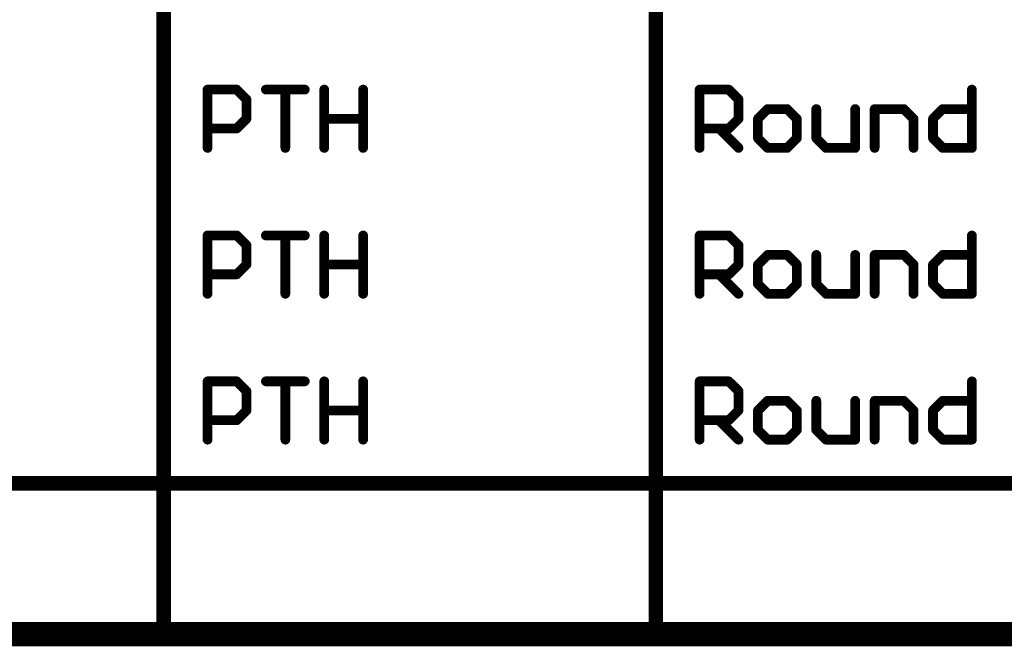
# Model space of a CAD drawing. Extents: x -1.5 to 9, y -3 to 5.
# Tile 7 of 256: x 0.874 to 1.887, y -3.01 to -2.366. Entities that reach past the tile are written whole.
import ezdxf

# ---------------------------------------------------------------- set-up
doc = ezdxf.new("R2010")
doc.units = 0
doc.layers.get('0').update_dxf_attribs({"linetype": 'CONTINUOUS'})
doc.layers.add('qfn16-30-34-a_drawing_1', color=1, linetype='CONTINUOUS')
doc.layers.add('qfn16-30-34-a_mechanical_19', color=1, linetype='CONTINUOUS')

# ---------------------------------------------------------------- blocks, each defined once
blk = doc.blocks.new('D55')
at = {"const_width": 0.005}
blk.add_lwpolyline([(-0.0025, 0, 1), (0.0025, 0, 1)], format="xyb", close=True, dxfattribs=at)
blk = doc.blocks.new('D67')
at = {"const_width": 0.0075}
blk.add_lwpolyline([(-0.00375, 0, 1), (0.00375, 0, 1)], format="xyb", close=True, dxfattribs=at)

msp = doc.modelspace()

# ---------------------------------------------------------------- linework, layer by layer
at = {"layer": 'qfn16-30-34-a_drawing_1', "color": 1}
for points, const_width in [([(1.0225, -2.9925), (1.0225, -1.9425)], 0.015), ([(1.528376, -2.9925), (1.528376, -1.9425)], 0.015), ([(1.0675, -2.4975), (1.0675, -2.437519)], 0.01), ([(1.0675, -2.437519), (1.09749, -2.437519)], 0.01), ([(1.09749, -2.437519), (1.107487, -2.447516)], 0.01), ([(1.127481, -2.437519), (1.167468, -2.437519)], 0.01), ([(1.167468, -2.437519), (1.147474, -2.437519)], 0.01), ([(1.147474, -2.437519), (1.147474, -2.4975)], 0.01), ([(1.187461, -2.437519), (1.187461, -2.4975)], 0.01), ([(1.227448, -2.46751), (1.227448, -2.437519)], 0.01), ([(1.227448, -2.437519), (1.227448, -2.4975)], 0.01), ([(1.573376, -2.4975), (1.573376, -2.437519)], 0.01), ([(1.573376, -2.437519), (1.603366, -2.437519)], 0.01), ([(1.603366, -2.437519), (1.613363, -2.447516)], 0.01), ([(1.853285, -2.437519), (1.853285, -2.4975)], 0.01), ([(1.107487, -2.447516), (1.107487, -2.46751)], 0.01), ([(1.613363, -2.447516), (1.613363, -2.46751)], 0.01), ([(1.643353, -2.457513), (1.633356, -2.46751)], 0.01), ([(1.663347, -2.457513), (1.643353, -2.457513)], 0.01), ([(1.673343, -2.46751), (1.663347, -2.457513)], 0.01), ([(1.693337, -2.457513), (1.693337, -2.487503)], 0.01), ([(1.733324, -2.4975), (1.733324, -2.457513)], 0.01), ([(1.753318, -2.4975), (1.753318, -2.457513)], 0.01), ([(1.753318, -2.457513), (1.783308, -2.457513)], 0.01), ([(1.783308, -2.457513), (1.793305, -2.46751)], 0.01), ([(1.813298, -2.46751), (1.823295, -2.457513)], 0.01), ([(1.823295, -2.457513), (1.853285, -2.457513)], 0.01), ([(1.107487, -2.46751), (1.09749, -2.477506)], 0.01), ([(1.187461, -2.4975), (1.187461, -2.46751)], 0.01), ([(1.187461, -2.46751), (1.227448, -2.46751)], 0.01), ([(1.613363, -2.46751), (1.603366, -2.477506)], 0.01), ([(1.633356, -2.46751), (1.633356, -2.487503)], 0.01), ([(1.673343, -2.487503), (1.673343, -2.46751)], 0.01), ([(1.793305, -2.46751), (1.793305, -2.4975)], 0.01), ([(1.813298, -2.487503), (1.813298, -2.46751)], 0.01), ([(1.09749, -2.477506), (1.0675, -2.477506)], 0.01), ([(1.603366, -2.477506), (1.573376, -2.477506)], 0.01), ([(1.593369, -2.477506), (1.613363, -2.4975)], 0.01), ([(1.633356, -2.487503), (1.643353, -2.4975)], 0.01), ([(1.663347, -2.4975), (1.673343, -2.487503)], 0.01), ([(1.693337, -2.487503), (1.703334, -2.4975)], 0.01), ([(1.823295, -2.4975), (1.813298, -2.487503)], 0.01), ([(1.643353, -2.4975), (1.663347, -2.4975)], 0.01), ([(1.703334, -2.4975), (1.733324, -2.4975)], 0.01), ([(1.853285, -2.4975), (1.823295, -2.4975)], 0.01), ([(1.0675, -2.6475), (1.0675, -2.587519)], 0.01), ([(1.0675, -2.587519), (1.09749, -2.587519)], 0.01), ([(1.09749, -2.587519), (1.107487, -2.597516)], 0.01), ([(1.127481, -2.587519), (1.167468, -2.587519)], 0.01), ([(1.167468, -2.587519), (1.147474, -2.587519)], 0.01), ([(1.147474, -2.587519), (1.147474, -2.6475)], 0.01), ([(1.187461, -2.587519), (1.187461, -2.6475)], 0.01), ([(1.227448, -2.61751), (1.227448, -2.587519)], 0.01), ([(1.227448, -2.587519), (1.227448, -2.6475)], 0.01), ([(1.573376, -2.6475), (1.573376, -2.587519)], 0.01), ([(1.573376, -2.587519), (1.603366, -2.587519)], 0.01), ([(1.603366, -2.587519), (1.613363, -2.597516)], 0.01), ([(1.853285, -2.587519), (1.853285, -2.6475)], 0.01), ([(1.107487, -2.597516), (1.107487, -2.61751)], 0.01), ([(1.613363, -2.597516), (1.613363, -2.61751)], 0.01), ([(1.643353, -2.607513), (1.633356, -2.61751)], 0.01), ([(1.663347, -2.607513), (1.643353, -2.607513)], 0.01), ([(1.673343, -2.61751), (1.663347, -2.607513)], 0.01), ([(1.693337, -2.607513), (1.693337, -2.637503)], 0.01), ([(1.733324, -2.6475), (1.733324, -2.607513)], 0.01), ([(1.753318, -2.6475), (1.753318, -2.607513)], 0.01), ([(1.753318, -2.607513), (1.783308, -2.607513)], 0.01), ([(1.783308, -2.607513), (1.793305, -2.61751)], 0.01), ([(1.813298, -2.61751), (1.823295, -2.607513)], 0.01), ([(1.823295, -2.607513), (1.853285, -2.607513)], 0.01), ([(1.107487, -2.61751), (1.09749, -2.627506)], 0.01), ([(1.187461, -2.6475), (1.187461, -2.61751)], 0.01), ([(1.187461, -2.61751), (1.227448, -2.61751)], 0.01), ([(1.613363, -2.61751), (1.603366, -2.627506)], 0.01), ([(1.633356, -2.61751), (1.633356, -2.637503)], 0.01), ([(1.673343, -2.637503), (1.673343, -2.61751)], 0.01), ([(1.793305, -2.61751), (1.793305, -2.6475)], 0.01), ([(1.813298, -2.637503), (1.813298, -2.61751)], 0.01), ([(1.09749, -2.627506), (1.0675, -2.627506)], 0.01), ([(1.603366, -2.627506), (1.573376, -2.627506)], 0.01), ([(1.593369, -2.627506), (1.613363, -2.6475)], 0.01), ([(1.633356, -2.637503), (1.643353, -2.6475)], 0.01), ([(1.663347, -2.6475), (1.673343, -2.637503)], 0.01), ([(1.693337, -2.637503), (1.703334, -2.6475)], 0.01), ([(1.823295, -2.6475), (1.813298, -2.637503)], 0.01), ([(1.643353, -2.6475), (1.663347, -2.6475)], 0.01), ([(1.703334, -2.6475), (1.733324, -2.6475)], 0.01), ([(1.853285, -2.6475), (1.823295, -2.6475)], 0.01), ([(1.0675, -2.7975), (1.0675, -2.737519)], 0.01), ([(1.0675, -2.737519), (1.09749, -2.737519)], 0.01), ([(1.09749, -2.737519), (1.107487, -2.747516)], 0.01), ([(1.127481, -2.737519), (1.167468, -2.737519)], 0.01), ([(1.167468, -2.737519), (1.147474, -2.737519)], 0.01), ([(1.147474, -2.737519), (1.147474, -2.7975)], 0.01), ([(1.187461, -2.737519), (1.187461, -2.7975)], 0.01), ([(1.227448, -2.76751), (1.227448, -2.737519)], 0.01), ([(1.227448, -2.737519), (1.227448, -2.7975)], 0.01), ([(1.573376, -2.7975), (1.573376, -2.737519)], 0.01), ([(1.573376, -2.737519), (1.603366, -2.737519)], 0.01), ([(1.603366, -2.737519), (1.613363, -2.747516)], 0.01), ([(1.853285, -2.737519), (1.853285, -2.7975)], 0.01), ([(1.107487, -2.747516), (1.107487, -2.76751)], 0.01), ([(1.613363, -2.747516), (1.613363, -2.76751)], 0.01), ([(1.643353, -2.757513), (1.633356, -2.76751)], 0.01), ([(1.663347, -2.757513), (1.643353, -2.757513)], 0.01), ([(1.673343, -2.76751), (1.663347, -2.757513)], 0.01), ([(1.693337, -2.757513), (1.693337, -2.787503)], 0.01), ([(1.733324, -2.7975), (1.733324, -2.757513)], 0.01), ([(1.753318, -2.7975), (1.753318, -2.757513)], 0.01), ([(1.753318, -2.757513), (1.783308, -2.757513)], 0.01), ([(1.783308, -2.757513), (1.793305, -2.76751)], 0.01), ([(1.813298, -2.76751), (1.823295, -2.757513)], 0.01), ([(1.823295, -2.757513), (1.853285, -2.757513)], 0.01), ([(1.107487, -2.76751), (1.09749, -2.777506)], 0.01), ([(1.187461, -2.7975), (1.187461, -2.76751)], 0.01), ([(1.187461, -2.76751), (1.227448, -2.76751)], 0.01), ([(1.613363, -2.76751), (1.603366, -2.777506)], 0.01), ([(1.633356, -2.76751), (1.633356, -2.787503)], 0.01), ([(1.673343, -2.787503), (1.673343, -2.76751)], 0.01), ([(1.793305, -2.76751), (1.793305, -2.7975)], 0.01), ([(1.813298, -2.787503), (1.813298, -2.76751)], 0.01), ([(1.09749, -2.777506), (1.0675, -2.777506)], 0.01), ([(1.603366, -2.777506), (1.573376, -2.777506)], 0.01), ([(1.593369, -2.777506), (1.613363, -2.7975)], 0.01), ([(1.633356, -2.787503), (1.643353, -2.7975)], 0.01), ([(1.663347, -2.7975), (1.673343, -2.787503)], 0.01), ([(1.693337, -2.787503), (1.703334, -2.7975)], 0.01), ([(1.823295, -2.7975), (1.813298, -2.787503)], 0.01), ([(1.643353, -2.7975), (1.663347, -2.7975)], 0.01), ([(1.703334, -2.7975), (1.733324, -2.7975)], 0.01), ([(1.853285, -2.7975), (1.823295, -2.7975)], 0.01), ([(-1.4925, -2.8425), (4.147178, -2.8425)], 0.015), ([(-1.4925, -2.9925), (4.147178, -2.9925)], 0.015)]:
    msp.add_lwpolyline(points, dxfattribs=dict(at, const_width=const_width))
at = {"layer": 'qfn16-30-34-a_mechanical_19', "color": 1, "const_width": 0.02}
msp.add_lwpolyline([(-1.5, -3), (3.9, -3)], dxfattribs=at)

# ---------------------------------------------------------------- block references
at = {"layer": 'qfn16-30-34-a_drawing_1'}
for name, p in [('D55', (1.0675, -2.437519)), ('D55', (1.09749, -2.437519)), ('D55', (1.127481, -2.437519)), ('D55', (1.147474, -2.437519)), ('D55', (1.167468, -2.437519)), ('D55', (1.187461, -2.437519)), ('D55', (1.227448, -2.437519)), ('D55', (1.573376, -2.437519)), ('D55', (1.603366, -2.437519)), ('D55', (1.853285, -2.437519)), ('D55', (1.107487, -2.447516)), ('D55', (1.613363, -2.447516)), ('D55', (1.643353, -2.457513)), ('D55', (1.663347, -2.457513)), ('D55', (1.693337, -2.457513)), ('D55', (1.733324, -2.457513)), ('D55', (1.753318, -2.457513)), ('D55', (1.783308, -2.457513)), ('D55', (1.823295, -2.457513)), ('D55', (1.853285, -2.457513)), ('D55', (1.107487, -2.46751)), ('D55', (1.187461, -2.46751)), ('D55', (1.227448, -2.46751)), ('D55', (1.613363, -2.46751)), ('D55', (1.633356, -2.46751)), ('D55', (1.673343, -2.46751)), ('D55', (1.793305, -2.46751)), ('D55', (1.813298, -2.46751)), ('D55', (1.0675, -2.477506)), ('D55', (1.09749, -2.477506)), ('D55', (1.573376, -2.477506)), ('D55', (1.593369, -2.477506)), ('D55', (1.603366, -2.477506)), ('D55', (1.633356, -2.487503)), ('D55', (1.673343, -2.487503)), ('D55', (1.693337, -2.487503)), ('D55', (1.813298, -2.487503)), ('D55', (1.0675, -2.4975)), ('D55', (1.147474, -2.4975)), ('D55', (1.187461, -2.4975)), ('D55', (1.227448, -2.4975)), ('D55', (1.573376, -2.4975)), ('D55', (1.613363, -2.4975)), ('D55', (1.643353, -2.4975)), ('D55', (1.643353, -2.4975)), ('D55', (1.663347, -2.4975)), ('D55', (1.703334, -2.4975)), ('D55', (1.733324, -2.4975)), ('D55', (1.753318, -2.4975)), ('D55', (1.793305, -2.4975)), ('D55', (1.823295, -2.4975)), ('D55', (1.853285, -2.4975)), ('D55', (1.0675, -2.587519)), ('D55', (1.09749, -2.587519)), ('D55', (1.127481, -2.587519)), ('D55', (1.147474, -2.587519)), ('D55', (1.167468, -2.587519)), ('D55', (1.187461, -2.587519)), ('D55', (1.227448, -2.587519)), ('D55', (1.573376, -2.587519)), ('D55', (1.603366, -2.587519)), ('D55', (1.853285, -2.587519)), ('D55', (1.107487, -2.597516)), ('D55', (1.613363, -2.597516)), ('D55', (1.643353, -2.607513)), ('D55', (1.663347, -2.607513)), ('D55', (1.693337, -2.607513)), ('D55', (1.733324, -2.607513)), ('D55', (1.753318, -2.607513)), ('D55', (1.783308, -2.607513)), ('D55', (1.823295, -2.607513)), ('D55', (1.853285, -2.607513)), ('D55', (1.107487, -2.61751)), ('D55', (1.187461, -2.61751)), ('D55', (1.227448, -2.61751)), ('D55', (1.613363, -2.61751)), ('D55', (1.633356, -2.61751)), ('D55', (1.673343, -2.61751)), ('D55', (1.793305, -2.61751)), ('D55', (1.813298, -2.61751)), ('D55', (1.0675, -2.627506)), ('D55', (1.09749, -2.627506)), ('D55', (1.573376, -2.627506)), ('D55', (1.593369, -2.627506)), ('D55', (1.603366, -2.627506)), ('D55', (1.633356, -2.637503)), ('D55', (1.673343, -2.637503)), ('D55', (1.693337, -2.637503)), ('D55', (1.813298, -2.637503)), ('D55', (1.0675, -2.6475)), ('D55', (1.147474, -2.6475)), ('D55', (1.187461, -2.6475)), ('D55', (1.227448, -2.6475)), ('D55', (1.573376, -2.6475)), ('D55', (1.613363, -2.6475)), ('D55', (1.643353, -2.6475)), ('D55', (1.643353, -2.6475)), ('D55', (1.663347, -2.6475)), ('D55', (1.703334, -2.6475)), ('D55', (1.733324, -2.6475)), ('D55', (1.753318, -2.6475)), ('D55', (1.793305, -2.6475)), ('D55', (1.823295, -2.6475)), ('D55', (1.853285, -2.6475)), ('D55', (1.0675, -2.737519)), ('D55', (1.09749, -2.737519)), ('D55', (1.127481, -2.737519)), ('D55', (1.147474, -2.737519)), ('D55', (1.167468, -2.737519)), ('D55', (1.187461, -2.737519)), ('D55', (1.227448, -2.737519)), ('D55', (1.573376, -2.737519)), ('D55', (1.603366, -2.737519)), ('D55', (1.853285, -2.737519)), ('D55', (1.107487, -2.747516)), ('D55', (1.613363, -2.747516)), ('D55', (1.643353, -2.757513)), ('D55', (1.663347, -2.757513)), ('D55', (1.693337, -2.757513)), ('D55', (1.733324, -2.757513)), ('D55', (1.753318, -2.757513)), ('D55', (1.783308, -2.757513)), ('D55', (1.823295, -2.757513)), ('D55', (1.853285, -2.757513)), ('D55', (1.107487, -2.76751)), ('D55', (1.187461, -2.76751)), ('D55', (1.227448, -2.76751)), ('D55', (1.613363, -2.76751)), ('D55', (1.633356, -2.76751)), ('D55', (1.673343, -2.76751)), ('D55', (1.793305, -2.76751)), ('D55', (1.813298, -2.76751)), ('D55', (1.0675, -2.777506)), ('D55', (1.09749, -2.777506)), ('D55', (1.573376, -2.777506)), ('D55', (1.593369, -2.777506)), ('D55', (1.603366, -2.777506)), ('D55', (1.633356, -2.787503)), ('D55', (1.673343, -2.787503)), ('D55', (1.693337, -2.787503)), ('D55', (1.813298, -2.787503)), ('D55', (1.0675, -2.7975)), ('D55', (1.147474, -2.7975)), ('D55', (1.187461, -2.7975)), ('D55', (1.227448, -2.7975)), ('D55', (1.573376, -2.7975)), ('D55', (1.613363, -2.7975)), ('D55', (1.643353, -2.7975)), ('D55', (1.643353, -2.7975)), ('D55', (1.663347, -2.7975)), ('D55', (1.703334, -2.7975)), ('D55', (1.733324, -2.7975)), ('D55', (1.753318, -2.7975)), ('D55', (1.793305, -2.7975)), ('D55', (1.823295, -2.7975)), ('D55', (1.853285, -2.7975)), ('D67', (1.0225, -2.9925)), ('D67', (1.528376, -2.9925))]:
    msp.add_blockref(name, p, dxfattribs=at)

doc.saveas('drawing.dxf')
